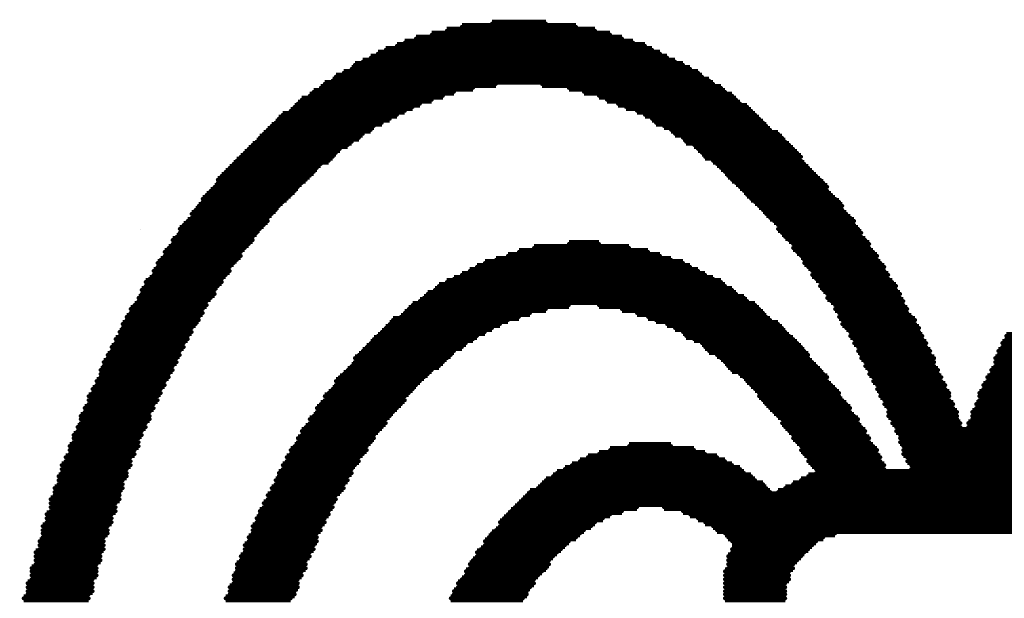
# Model space of a CAD drawing. Extents: x -0.07 to 0.95, y -0.15 to 1.54.
# Tile 11 of 21: x 0.3333 to 0.4576, y 0.7256 to 0.7986. Entities that reach past the tile are written whole.
import ezdxf

# ---------------------------------------------------------------- set-up
doc = ezdxf.new("R2010")
doc.units = 0
doc.layers.get('0').update_dxf_attribs({"linetype": 'CONTINUOUS'})
doc.layers.add('gto', color=2, linetype='CONTINUOUS')

# ---------------------------------------------------------------- blocks, each defined once
blk = doc.blocks.new('D64')
at = {"const_width": 0.00025}
blk.add_lwpolyline([(-0.000125, 0, 1), (0.000125, 0, 1)], format="xyb", close=True, dxfattribs=at)

msp = doc.modelspace()

# ---------------------------------------------------------------- linework, layer by layer
at = {"layer": 'gto', "color": 2, "const_width": 0.001}
for points in [[(0.3872, 0.7972), (0.4059, 0.7972)], [(0.3891, 0.7977), (0.4035, 0.7977)], [(0.3929, 0.7981), (0.3997, 0.7981)], [(0.3833, 0.7962), (0.4093, 0.7962)], [(0.3853, 0.7967), (0.4078, 0.7967)], [(0.3795, 0.7948), (0.4131, 0.7948)], [(0.3809, 0.7953), (0.4122, 0.7953)], [(0.3819, 0.7957), (0.4107, 0.7957)], [(0.3776, 0.7938), (0.415, 0.7938)], [(0.3785, 0.7943), (0.4141, 0.7943)], [(0.3752, 0.7924), (0.4179, 0.7924)], [(0.3756, 0.7929), (0.417, 0.7929)], [(0.3766, 0.7933), (0.416, 0.7933)], [(0.3732, 0.7914), (0.4194, 0.7914)], [(0.3742, 0.7919), (0.4189, 0.7919)], [(0.3713, 0.79), (0.3905, 0.79)], [(0.3718, 0.7905), (0.3934, 0.7905)], [(0.3728, 0.7909), (0.4203, 0.7909)], [(0.3992, 0.7905), (0.4208, 0.7905)], [(0.4026, 0.79), (0.4218, 0.79)], [(0.3689, 0.7885), (0.3853, 0.7885)], [(0.3699, 0.789), (0.3867, 0.789)], [(0.3704, 0.7895), (0.3881, 0.7895)], [(0.4045, 0.7895), (0.4223, 0.7895)], [(0.4064, 0.789), (0.4232, 0.789)], [(0.4074, 0.7885), (0.4237, 0.7885)], [(0.368, 0.7876), (0.3829, 0.7876)], [(0.3684, 0.788), (0.3838, 0.788)], [(0.4088, 0.788), (0.4242, 0.788)], [(0.4098, 0.7876), (0.4251, 0.7876)], [(0.366, 0.7861), (0.38, 0.7861)], [(0.3665, 0.7866), (0.3809, 0.7866)], [(0.3675, 0.7871), (0.3819, 0.7871)], [(0.4112, 0.7871), (0.4256, 0.7871)], [(0.4122, 0.7866), (0.4261, 0.7866)], [(0.4131, 0.7861), (0.4266, 0.7861)], [(0.3651, 0.7852), (0.378, 0.7852)], [(0.3656, 0.7856), (0.379, 0.7856)], [(0.4136, 0.7856), (0.4271, 0.7856)], [(0.4146, 0.7852), (0.4275, 0.7852)], [(0.3636, 0.7837), (0.3761, 0.7837)], [(0.3641, 0.7842), (0.3766, 0.7842)], [(0.3646, 0.7847), (0.3776, 0.7847)], [(0.4155, 0.7847), (0.428, 0.7847)], [(0.416, 0.7842), (0.429, 0.7842)], [(0.417, 0.7837), (0.4295, 0.7837)], [(0.3622, 0.7823), (0.3737, 0.7823)], [(0.3627, 0.7828), (0.3747, 0.7828)], [(0.3632, 0.7832), (0.3752, 0.7832)], [(0.4174, 0.7832), (0.4299, 0.7832)], [(0.4184, 0.7828), (0.4304, 0.7828)], [(0.4189, 0.7823), (0.4309, 0.7823)], [(0.3612, 0.7813), (0.3728, 0.7813)], [(0.3617, 0.7818), (0.3732, 0.7818)], [(0.4194, 0.7818), (0.4314, 0.7818)], [(0.4198, 0.7813), (0.4319, 0.7813)], [(0.3598, 0.7799), (0.3708, 0.7799)], [(0.3603, 0.7804), (0.3713, 0.7804)], [(0.3607, 0.7808), (0.3723, 0.7808)], [(0.4208, 0.7808), (0.4319, 0.7808)], [(0.4213, 0.7804), (0.4323, 0.7804)], [(0.4218, 0.7799), (0.4328, 0.7799)], [(0.3588, 0.7789), (0.3699, 0.7789)], [(0.3593, 0.7794), (0.3704, 0.7794)], [(0.4223, 0.7794), (0.4333, 0.7794)], [(0.4227, 0.7789), (0.4338, 0.7789)], [(0.3579, 0.7775), (0.3684, 0.7775)], [(0.3583, 0.7784), (0.3694, 0.7784)], [(0.3583, 0.778), (0.3689, 0.778)], [(0.4232, 0.7784), (0.4343, 0.7784)], [(0.4237, 0.778), (0.4347, 0.778)], [(0.4242, 0.7775), (0.4352, 0.7775)], [(0.3569, 0.7765), (0.3675, 0.7765)], [(0.3574, 0.777), (0.368, 0.777)], [(0.4247, 0.777), (0.4352, 0.777)], [(0.4251, 0.7765), (0.4357, 0.7765)], [(0.3559, 0.7751), (0.366, 0.7751)], [(0.3564, 0.776), (0.367, 0.776)], [(0.3564, 0.7756), (0.3665, 0.7756)], [(0.4256, 0.776), (0.4362, 0.776)], [(0.4261, 0.7756), (0.4367, 0.7756)], [(0.4266, 0.7751), (0.4371, 0.7751)], [(0.355, 0.7741), (0.3651, 0.7741)], [(0.355, 0.7736), (0.3646, 0.7736)], [(0.3555, 0.7746), (0.3656, 0.7746)], [(0.4271, 0.7746), (0.4371, 0.7746)], [(0.4275, 0.7741), (0.4376, 0.7741)], [(0.428, 0.7736), (0.4381, 0.7736)], [(0.354, 0.7727), (0.3641, 0.7727)], [(0.3545, 0.7732), (0.3646, 0.7732)], [(0.4285, 0.7732), (0.4386, 0.7732)], [(0.429, 0.7727), (0.4386, 0.7727)], [(0.3531, 0.7712), (0.3627, 0.7712)], [(0.3535, 0.7722), (0.3636, 0.7722)], [(0.3535, 0.7717), (0.3632, 0.7717)], [(0.429, 0.7722), (0.4391, 0.7722)], [(0.4295, 0.7717), (0.4395, 0.7717)], [(0.4299, 0.7712), (0.4395, 0.7712)], [(0.3526, 0.7708), (0.3627, 0.7708)], [(0.3526, 0.7703), (0.3622, 0.7703)], [(0.4026, 0.7703), (0.4064, 0.7703)], [(0.4304, 0.7708), (0.44, 0.7708)], [(0.4309, 0.7703), (0.4405, 0.7703)], [(0.3516, 0.7693), (0.3612, 0.7693)], [(0.3516, 0.7688), (0.3612, 0.7688)], [(0.3521, 0.7698), (0.3617, 0.7698)], [(0.3949, 0.7688), (0.4141, 0.7688)], [(0.3963, 0.7693), (0.4126, 0.7693)], [(0.3982, 0.7698), (0.4102, 0.7698)], [(0.4309, 0.7698), (0.4405, 0.7698)], [(0.4314, 0.7693), (0.441, 0.7693)], [(0.4319, 0.7688), (0.4415, 0.7688)], [(0.3507, 0.7679), (0.3603, 0.7679)], [(0.3507, 0.7674), (0.3598, 0.7674)], [(0.3511, 0.7683), (0.3607, 0.7683)], [(0.391, 0.7674), (0.4179, 0.7674)], [(0.392, 0.7679), (0.417, 0.7679)], [(0.3934, 0.7683), (0.4155, 0.7683)], [(0.4323, 0.7683), (0.4415, 0.7683)], [(0.4323, 0.7679), (0.4419, 0.7679)], [(0.4328, 0.7674), (0.4424, 0.7674)], [(0.3502, 0.7669), (0.3598, 0.7669)], [(0.3502, 0.7664), (0.3593, 0.7664)], [(0.3891, 0.7664), (0.4198, 0.7664)], [(0.3901, 0.7669), (0.4189, 0.7669)], [(0.4333, 0.7669), (0.4424, 0.7669)], [(0.4333, 0.7664), (0.4429, 0.7664)], [(0.3492, 0.7655), (0.3588, 0.7655)], [(0.3492, 0.765), (0.3583, 0.765)], [(0.3497, 0.7659), (0.3588, 0.7659)], [(0.3862, 0.765), (0.4223, 0.765)], [(0.3872, 0.7655), (0.4218, 0.7655)], [(0.3881, 0.7659), (0.4208, 0.7659)], [(0.4338, 0.7659), (0.4429, 0.7659)], [(0.4343, 0.7655), (0.4434, 0.7655)], [(0.4343, 0.765), (0.4439, 0.765)], [(0.3487, 0.7645), (0.3579, 0.7645)], [(0.3487, 0.764), (0.3579, 0.764)], [(0.3848, 0.764), (0.4237, 0.764)], [(0.3857, 0.7645), (0.4232, 0.7645)], [(0.4347, 0.7645), (0.4439, 0.7645)], [(0.4352, 0.764), (0.4444, 0.764)], [(0.3478, 0.7626), (0.3569, 0.7626)], [(0.3483, 0.7635), (0.3574, 0.7635)], [(0.3483, 0.7631), (0.3569, 0.7631)], [(0.3829, 0.7626), (0.4026, 0.7626)], [(0.3838, 0.7631), (0.4251, 0.7631)], [(0.3843, 0.7635), (0.4247, 0.7635)], [(0.4064, 0.7626), (0.4261, 0.7626)], [(0.4352, 0.7635), (0.4444, 0.7635)], [(0.4357, 0.7631), (0.4448, 0.7631)], [(0.4362, 0.7626), (0.4448, 0.7626)], [(0.3473, 0.7621), (0.3564, 0.7621)], [(0.3473, 0.7616), (0.3564, 0.7616)], [(0.3819, 0.7616), (0.3977, 0.7616)], [(0.3824, 0.7621), (0.3997, 0.7621)], [(0.4093, 0.7621), (0.4266, 0.7621)], [(0.4112, 0.7616), (0.4271, 0.7616)], [(0.4362, 0.7621), (0.4453, 0.7621)], [(0.4367, 0.7616), (0.4453, 0.7616)], [(0.3463, 0.7602), (0.3555, 0.7602)], [(0.3468, 0.7611), (0.3559, 0.7611)], [(0.3468, 0.7607), (0.3559, 0.7607)], [(0.38, 0.7602), (0.3939, 0.7602)], [(0.3804, 0.7607), (0.3949, 0.7607)], [(0.3814, 0.7611), (0.3963, 0.7611)], [(0.4126, 0.7611), (0.4275, 0.7611)], [(0.4136, 0.7607), (0.428, 0.7607)], [(0.415, 0.7602), (0.429, 0.7602)], [(0.4367, 0.7611), (0.4458, 0.7611)], [(0.4371, 0.7607), (0.4463, 0.7607)], [(0.4371, 0.7602), (0.4463, 0.7602)], [(0.3459, 0.7592), (0.355, 0.7592)], [(0.3459, 0.7587), (0.3545, 0.7587)], [(0.3463, 0.7597), (0.355, 0.7597)], [(0.3785, 0.7587), (0.391, 0.7587)], [(0.379, 0.7592), (0.392, 0.7592)], [(0.3795, 0.7597), (0.3929, 0.7597)], [(0.416, 0.7597), (0.4295, 0.7597)], [(0.417, 0.7592), (0.4299, 0.7592)], [(0.4174, 0.7587), (0.4304, 0.7587)], [(0.4376, 0.7597), (0.4468, 0.7597)], [(0.4381, 0.7592), (0.4468, 0.7592)], [(0.4381, 0.7587), (0.4472, 0.7587)], [(0.4578, 0.7587), (0.4669, 0.7587)], [(0.3454, 0.7583), (0.3545, 0.7583)], [(0.3454, 0.7578), (0.354, 0.7578)], [(0.3776, 0.7578), (0.3896, 0.7578)], [(0.378, 0.7583), (0.3905, 0.7583)], [(0.4184, 0.7583), (0.4309, 0.7583)], [(0.4194, 0.7578), (0.4314, 0.7578)], [(0.4386, 0.7583), (0.4472, 0.7583)], [(0.4386, 0.7578), (0.4477, 0.7578)], [(0.4573, 0.7578), (0.4665, 0.7578)], [(0.4578, 0.7583), (0.4665, 0.7583)], [(0.3444, 0.7563), (0.3535, 0.7563)], [(0.3449, 0.7573), (0.354, 0.7573)], [(0.3449, 0.7568), (0.3535, 0.7568)], [(0.3761, 0.7563), (0.3877, 0.7563)], [(0.3766, 0.7568), (0.3881, 0.7568)], [(0.3771, 0.7573), (0.3891, 0.7573)], [(0.4198, 0.7573), (0.4319, 0.7573)], [(0.4203, 0.7568), (0.4323, 0.7568)], [(0.4213, 0.7563), (0.4328, 0.7563)], [(0.4391, 0.7573), (0.4477, 0.7573)], [(0.4391, 0.7568), (0.4482, 0.7568)], [(0.4395, 0.7563), (0.4482, 0.7563)], [(0.4568, 0.7568), (0.466, 0.7568)], [(0.4568, 0.7563), (0.4655, 0.7563)], [(0.4573, 0.7573), (0.466, 0.7573)], [(0.3439, 0.7554), (0.3531, 0.7554)], [(0.3444, 0.7559), (0.3531, 0.7559)], [(0.3756, 0.7559), (0.3872, 0.7559)], [(0.3756, 0.7554), (0.3867, 0.7554)], [(0.4218, 0.7559), (0.4328, 0.7559)], [(0.4223, 0.7554), (0.4333, 0.7554)], [(0.4395, 0.7559), (0.4487, 0.7559)], [(0.44, 0.7554), (0.4487, 0.7554)], [(0.4564, 0.7559), (0.4655, 0.7559)], [(0.4564, 0.7554), (0.465, 0.7554)], [(0.3435, 0.7544), (0.3526, 0.7544)], [(0.3435, 0.7539), (0.3521, 0.7539)], [(0.3439, 0.7549), (0.3526, 0.7549)], [(0.3742, 0.7539), (0.3848, 0.7539)], [(0.3747, 0.7544), (0.3853, 0.7544)], [(0.3752, 0.7549), (0.3862, 0.7549)], [(0.4227, 0.7549), (0.4338, 0.7549)], [(0.4232, 0.7544), (0.4343, 0.7544)], [(0.4242, 0.7539), (0.4347, 0.7539)], [(0.44, 0.7549), (0.4487, 0.7549)], [(0.4405, 0.7544), (0.4492, 0.7544)], [(0.4405, 0.7539), (0.4492, 0.7539)], [(0.4559, 0.7544), (0.4645, 0.7544)], [(0.4559, 0.7539), (0.4645, 0.7539)], [(0.4564, 0.7549), (0.465, 0.7549)], [(0.343, 0.753), (0.3516, 0.753)], [(0.343, 0.7525), (0.3516, 0.7525)], [(0.3435, 0.7535), (0.3521, 0.7535)], [(0.3732, 0.753), (0.3838, 0.753)], [(0.3732, 0.7525), (0.3833, 0.7525)], [(0.3737, 0.7535), (0.3843, 0.7535)], [(0.4247, 0.7535), (0.4352, 0.7535)], [(0.4251, 0.753), (0.4352, 0.753)], [(0.4256, 0.7525), (0.4357, 0.7525)], [(0.441, 0.7535), (0.4496, 0.7535)], [(0.441, 0.753), (0.4496, 0.753)], [(0.4415, 0.7525), (0.4501, 0.7525)], [(0.4549, 0.7525), (0.4636, 0.7525)], [(0.4554, 0.7535), (0.4641, 0.7535)], [(0.4554, 0.753), (0.4641, 0.753)], [(0.3425, 0.752), (0.3511, 0.752)], [(0.3425, 0.7515), (0.3511, 0.7515)], [(0.3723, 0.7515), (0.3824, 0.7515)], [(0.3728, 0.752), (0.3829, 0.752)], [(0.4261, 0.752), (0.4362, 0.752)], [(0.4266, 0.7515), (0.4367, 0.7515)], [(0.4415, 0.752), (0.4501, 0.752)], [(0.4419, 0.7515), (0.4506, 0.7515)], [(0.4544, 0.7515), (0.4631, 0.7515)], [(0.4549, 0.752), (0.4636, 0.752)], [(0.342, 0.7511), (0.3507, 0.7511)], [(0.342, 0.7506), (0.3507, 0.7506)], [(0.342, 0.7501), (0.3502, 0.7501)], [(0.3713, 0.7501), (0.3814, 0.7501)], [(0.3718, 0.7511), (0.3819, 0.7511)], [(0.3718, 0.7506), (0.3819, 0.7506)], [(0.4266, 0.7511), (0.4367, 0.7511)], [(0.4271, 0.7506), (0.4371, 0.7506)], [(0.4275, 0.7501), (0.4376, 0.7501)], [(0.4419, 0.7511), (0.4506, 0.7511)], [(0.4424, 0.7506), (0.4506, 0.7506)], [(0.4424, 0.7501), (0.4511, 0.7501)], [(0.454, 0.7501), (0.4626, 0.7501)], [(0.4544, 0.7511), (0.4631, 0.7511)], [(0.4544, 0.7506), (0.4626, 0.7506)], [(0.3415, 0.7496), (0.3502, 0.7496)], [(0.3415, 0.7491), (0.3497, 0.7491)], [(0.3708, 0.7496), (0.3809, 0.7496)], [(0.3708, 0.7491), (0.3804, 0.7491)], [(0.428, 0.7496), (0.4381, 0.7496)], [(0.4285, 0.7491), (0.4381, 0.7491)], [(0.4429, 0.7496), (0.4511, 0.7496)], [(0.4429, 0.7491), (0.4516, 0.7491)], [(0.4535, 0.7491), (0.4621, 0.7491)], [(0.454, 0.7496), (0.4621, 0.7496)], [(0.341, 0.7486), (0.3497, 0.7486)], [(0.341, 0.7482), (0.3497, 0.7482)], [(0.341, 0.7477), (0.3492, 0.7477)], [(0.3699, 0.7482), (0.3795, 0.7482)], [(0.3699, 0.7477), (0.3795, 0.7477)], [(0.3704, 0.7486), (0.38, 0.7486)], [(0.429, 0.7486), (0.4386, 0.7486)], [(0.4295, 0.7482), (0.4391, 0.7482)], [(0.4295, 0.7477), (0.4391, 0.7477)], [(0.4429, 0.7486), (0.4516, 0.7486)], [(0.4434, 0.7482), (0.4516, 0.7482)], [(0.4434, 0.7477), (0.452, 0.7477)], [(0.453, 0.7477), (0.4616, 0.7477)], [(0.4535, 0.7486), (0.4621, 0.7486)], [(0.4535, 0.7482), (0.4616, 0.7482)], [(0.3406, 0.7472), (0.3492, 0.7472)], [(0.3406, 0.7467), (0.3487, 0.7467)], [(0.3689, 0.7467), (0.3785, 0.7467)], [(0.3694, 0.7472), (0.379, 0.7472)], [(0.4299, 0.7472), (0.4395, 0.7472)], [(0.4304, 0.7467), (0.44, 0.7467)], [(0.4439, 0.7472), (0.452, 0.7472)], [(0.4439, 0.7467), (0.4612, 0.7467)], [(0.453, 0.7472), (0.4612, 0.7472)], [(0.3401, 0.7462), (0.3487, 0.7462)], [(0.3401, 0.7458), (0.3483, 0.7458)], [(0.3401, 0.7453), (0.3483, 0.7453)], [(0.3684, 0.7458), (0.378, 0.7458)], [(0.3684, 0.7453), (0.3776, 0.7453)], [(0.3689, 0.7462), (0.378, 0.7462)], [(0.4309, 0.7462), (0.44, 0.7462)], [(0.4309, 0.7458), (0.4405, 0.7458)], [(0.4314, 0.7453), (0.4405, 0.7453)], [(0.4444, 0.7462), (0.4607, 0.7462)], [(0.4444, 0.7458), (0.4607, 0.7458)], [(0.4444, 0.7453), (0.4607, 0.7453)], [(0.3396, 0.7448), (0.3483, 0.7448)], [(0.3396, 0.7443), (0.3478, 0.7443)], [(0.3396, 0.7438), (0.3478, 0.7438)], [(0.3675, 0.7443), (0.3771, 0.7443)], [(0.3675, 0.7438), (0.3766, 0.7438)], [(0.368, 0.7448), (0.3771, 0.7448)], [(0.4064, 0.7438), (0.4198, 0.7438)], [(0.4078, 0.7443), (0.4184, 0.7443)], [(0.4102, 0.7448), (0.4155, 0.7448)], [(0.4319, 0.7448), (0.441, 0.7448)], [(0.4319, 0.7443), (0.4415, 0.7443)], [(0.4323, 0.7438), (0.4415, 0.7438)], [(0.4448, 0.7448), (0.4602, 0.7448)], [(0.4448, 0.7443), (0.4602, 0.7443)], [(0.4448, 0.7438), (0.4602, 0.7438)], [(0.3391, 0.7434), (0.3473, 0.7434)], [(0.3391, 0.7429), (0.3473, 0.7429)], [(0.367, 0.7434), (0.3761, 0.7434)], [(0.367, 0.7429), (0.3761, 0.7429)], [(0.404, 0.7429), (0.4223, 0.7429)], [(0.405, 0.7434), (0.4213, 0.7434)], [(0.4328, 0.7434), (0.4419, 0.7434)], [(0.4328, 0.7429), (0.4419, 0.7429)], [(0.4453, 0.7434), (0.4597, 0.7434)], [(0.4453, 0.7429), (0.4597, 0.7429)], [(0.3386, 0.7424), (0.3473, 0.7424)], [(0.3386, 0.7419), (0.3468, 0.7419)], [(0.3386, 0.7414), (0.3468, 0.7414)], [(0.366, 0.7414), (0.3752, 0.7414)], [(0.3665, 0.7424), (0.3756, 0.7424)], [(0.3665, 0.7419), (0.3752, 0.7419)], [(0.4011, 0.7414), (0.4247, 0.7414)], [(0.4021, 0.7419), (0.4242, 0.7419)], [(0.403, 0.7424), (0.4232, 0.7424)], [(0.4333, 0.7424), (0.4424, 0.7424)], [(0.4338, 0.7419), (0.4424, 0.7419)], [(0.4338, 0.7414), (0.4713, 0.7414)], [(0.4458, 0.7424), (0.4592, 0.7424)], [(0.4458, 0.7419), (0.4592, 0.7419)], [(0.3382, 0.741), (0.3468, 0.741)], [(0.3382, 0.7405), (0.3463, 0.7405)], [(0.3656, 0.7405), (0.3747, 0.7405)], [(0.366, 0.741), (0.3747, 0.741)], [(0.3997, 0.7405), (0.4261, 0.7405)], [(0.4006, 0.741), (0.4256, 0.741)], [(0.4319, 0.7405), (0.4746, 0.7405)], [(0.4328, 0.741), (0.4732, 0.741)], [(0.3377, 0.7395), (0.3463, 0.7395)], [(0.3377, 0.739), (0.3459, 0.739)], [(0.3382, 0.74), (0.3463, 0.74)], [(0.3651, 0.7395), (0.3742, 0.7395)], [(0.3651, 0.739), (0.3737, 0.739)], [(0.3656, 0.74), (0.3742, 0.74)], [(0.3977, 0.739), (0.428, 0.739)], [(0.3987, 0.7395), (0.4275, 0.7395)], [(0.3992, 0.74), (0.4271, 0.74)], [(0.429, 0.739), (0.5073, 0.739)], [(0.4299, 0.7395), (0.4761, 0.7395)], [(0.4309, 0.74), (0.4756, 0.74)], [(0.3372, 0.7381), (0.3459, 0.7381)], [(0.3372, 0.7376), (0.3454, 0.7376)], [(0.3377, 0.7386), (0.3459, 0.7386)], [(0.3641, 0.7376), (0.3728, 0.7376)], [(0.3646, 0.7386), (0.3732, 0.7386)], [(0.3646, 0.7381), (0.3732, 0.7381)], [(0.3963, 0.7376), (0.5087, 0.7376)], [(0.3968, 0.7381), (0.5083, 0.7381)], [(0.3973, 0.7386), (0.5078, 0.7386)], [(0.3372, 0.7371), (0.3454, 0.7371)], [(0.3372, 0.7366), (0.3454, 0.7366)], [(0.3636, 0.7366), (0.3723, 0.7366)], [(0.3641, 0.7371), (0.3728, 0.7371)], [(0.3953, 0.7366), (0.4093, 0.7366)], [(0.3958, 0.7371), (0.4112, 0.7371)], [(0.4146, 0.7371), (0.49, 0.7371)], [(0.417, 0.7366), (0.4881, 0.7366)], [(0.3367, 0.7362), (0.3449, 0.7362)], [(0.3367, 0.7357), (0.3449, 0.7357)], [(0.3367, 0.7352), (0.3449, 0.7352)], [(0.3632, 0.7357), (0.3718, 0.7357)], [(0.3632, 0.7352), (0.3718, 0.7352)], [(0.3636, 0.7362), (0.3723, 0.7362)], [(0.3939, 0.7352), (0.4059, 0.7352)], [(0.3944, 0.7357), (0.4069, 0.7357)], [(0.3949, 0.7362), (0.4078, 0.7362)], [(0.4179, 0.7362), (0.4871, 0.7362)], [(0.4189, 0.7357), (0.4857, 0.7357)], [(0.4198, 0.7352), (0.4852, 0.7352)], [(0.3362, 0.7347), (0.3444, 0.7347)], [(0.3362, 0.7342), (0.3444, 0.7342)], [(0.3627, 0.7347), (0.3713, 0.7347)], [(0.3627, 0.7342), (0.3713, 0.7342)], [(0.3934, 0.7342), (0.4045, 0.7342)], [(0.3939, 0.7347), (0.4054, 0.7347)], [(0.4208, 0.7347), (0.4842, 0.7347)], [(0.4213, 0.7342), (0.4837, 0.7342)], [(0.3358, 0.7328), (0.3439, 0.7328)], [(0.3362, 0.7338), (0.3444, 0.7338)], [(0.3362, 0.7333), (0.3439, 0.7333)], [(0.3622, 0.7333), (0.3708, 0.7333)], [(0.3622, 0.7328), (0.3708, 0.7328)], [(0.3627, 0.7338), (0.3708, 0.7338)], [(0.392, 0.7328), (0.4026, 0.7328)], [(0.3925, 0.7333), (0.4035, 0.7333)], [(0.3929, 0.7338), (0.404, 0.7338)], [(0.4223, 0.7338), (0.4362, 0.7338)], [(0.4227, 0.7333), (0.4347, 0.7333)], [(0.4232, 0.7328), (0.4338, 0.7328)], [(0.3353, 0.7314), (0.3435, 0.7314)], [(0.3358, 0.7323), (0.3439, 0.7323)], [(0.3358, 0.7318), (0.3439, 0.7318)], [(0.3617, 0.7323), (0.3704, 0.7323)], [(0.3617, 0.7318), (0.3704, 0.7318)], [(0.3617, 0.7314), (0.3699, 0.7314)], [(0.391, 0.7314), (0.4011, 0.7314)], [(0.3915, 0.7318), (0.4016, 0.7318)], [(0.392, 0.7323), (0.4021, 0.7323)], [(0.4232, 0.7318), (0.4328, 0.7318)], [(0.4232, 0.7314), (0.4323, 0.7314)], [(0.4237, 0.7323), (0.4333, 0.7323)], [(0.3353, 0.7309), (0.3435, 0.7309)], [(0.3353, 0.7304), (0.3435, 0.7304)], [(0.3612, 0.7309), (0.3699, 0.7309)], [(0.3612, 0.7304), (0.3694, 0.7304)], [(0.3905, 0.7304), (0.4001, 0.7304)], [(0.391, 0.7309), (0.4006, 0.7309)], [(0.4227, 0.7309), (0.4319, 0.7309)], [(0.4227, 0.7304), (0.4314, 0.7304)], [(0.3348, 0.7294), (0.343, 0.7294)], [(0.3348, 0.729), (0.343, 0.729)], [(0.3353, 0.7299), (0.343, 0.7299)], [(0.3607, 0.7299), (0.3694, 0.7299)], [(0.3607, 0.7294), (0.3694, 0.7294)], [(0.3607, 0.729), (0.3689, 0.729)], [(0.3896, 0.729), (0.3992, 0.729)], [(0.3901, 0.7299), (0.4001, 0.7299)], [(0.3901, 0.7294), (0.3997, 0.7294)], [(0.4223, 0.729), (0.4304, 0.729)], [(0.4227, 0.7299), (0.4309, 0.7299)], [(0.4227, 0.7294), (0.4309, 0.7294)], [(0.3348, 0.7285), (0.343, 0.7285)], [(0.3348, 0.728), (0.3425, 0.728)], [(0.3603, 0.7285), (0.3689, 0.7285)], [(0.3603, 0.728), (0.3684, 0.728)], [(0.3891, 0.728), (0.3982, 0.728)], [(0.3896, 0.7285), (0.3987, 0.7285)], [(0.4223, 0.7285), (0.4304, 0.7285)], [(0.4223, 0.728), (0.4304, 0.728)], [(0.3343, 0.7275), (0.3425, 0.7275)], [(0.3343, 0.727), (0.3425, 0.727)], [(0.3343, 0.7265), (0.3425, 0.7265)], [(0.3598, 0.727), (0.3684, 0.727)], [(0.3598, 0.7265), (0.368, 0.7265)], [(0.3603, 0.7275), (0.3684, 0.7275)], [(0.3881, 0.7265), (0.3973, 0.7265)], [(0.3886, 0.7275), (0.3982, 0.7275)], [(0.3886, 0.727), (0.3977, 0.727)], [(0.4223, 0.7275), (0.4299, 0.7275)], [(0.4223, 0.727), (0.4299, 0.727)], [(0.4223, 0.7265), (0.4299, 0.7265)], [(0.3338, 0.7256), (0.342, 0.7256)], [(0.3343, 0.7261), (0.342, 0.7261)], [(0.3593, 0.7256), (0.3675, 0.7256)], [(0.3598, 0.7261), (0.368, 0.7261)], [(0.3877, 0.7256), (0.3968, 0.7256)], [(0.3881, 0.7261), (0.3973, 0.7261)], [(0.4223, 0.7261), (0.4299, 0.7261)], [(0.4223, 0.7256), (0.4299, 0.7256)]]:
    msp.add_lwpolyline(points, dxfattribs=at)
at = {"layer": 'gto', "color": 2}
msp.add_lwpolyline([(0.3486, 0.7721), (0.3486, 0.7721), (0.3486, 0.7721), (0.3486, 0.7721)], dxfattribs=at)

# ---------------------------------------------------------------- block references
at = {"layer": 'gto'}
for p in [(0.3891, 0.7977), (0.3929, 0.7981), (0.3997, 0.7981), (0.4035, 0.7977), (0.3833, 0.7962), (0.3853, 0.7967), (0.3872, 0.7972), (0.4059, 0.7972), (0.4078, 0.7967), (0.4093, 0.7962), (0.3809, 0.7953), (0.3819, 0.7957), (0.4107, 0.7957), (0.4122, 0.7953), (0.3776, 0.7938), (0.3785, 0.7943), (0.3795, 0.7948), (0.4131, 0.7948), (0.4141, 0.7943), (0.415, 0.7938), (0.3756, 0.7929), (0.3766, 0.7933), (0.416, 0.7933), (0.417, 0.7929), (0.3732, 0.7914), (0.3742, 0.7919), (0.3752, 0.7924), (0.4179, 0.7924), (0.4189, 0.7919), (0.4194, 0.7914), (0.3713, 0.79), (0.3718, 0.7905), (0.3728, 0.7909), (0.3905, 0.79), (0.3934, 0.7905), (0.3992, 0.7905), (0.4026, 0.79), (0.4203, 0.7909), (0.4208, 0.7905), (0.4218, 0.79), (0.3699, 0.789), (0.3704, 0.7895), (0.3867, 0.789), (0.3881, 0.7895), (0.4045, 0.7895), (0.4064, 0.789), (0.4223, 0.7895), (0.4232, 0.789), (0.368, 0.7876), (0.3684, 0.788), (0.3689, 0.7885), (0.3829, 0.7876), (0.3838, 0.788), (0.3853, 0.7885), (0.4074, 0.7885), (0.4088, 0.788), (0.4098, 0.7876), (0.4237, 0.7885), (0.4242, 0.788), (0.4251, 0.7876), (0.3665, 0.7866), (0.3675, 0.7871), (0.3809, 0.7866), (0.3819, 0.7871), (0.4112, 0.7871), (0.4122, 0.7866), (0.4256, 0.7871), (0.4261, 0.7866), (0.3651, 0.7852), (0.3656, 0.7856), (0.366, 0.7861), (0.378, 0.7852), (0.379, 0.7856), (0.38, 0.7861), (0.4131, 0.7861), (0.4136, 0.7856), (0.4146, 0.7852), (0.4266, 0.7861), (0.4271, 0.7856), (0.4275, 0.7852), (0.3641, 0.7842), (0.3646, 0.7847), (0.3766, 0.7842), (0.3776, 0.7847), (0.4155, 0.7847), (0.416, 0.7842), (0.428, 0.7847), (0.429, 0.7842), (0.3627, 0.7828), (0.3632, 0.7832), (0.3636, 0.7837), (0.3747, 0.7828), (0.3752, 0.7832), (0.3761, 0.7837), (0.417, 0.7837), (0.4174, 0.7832), (0.4184, 0.7828), (0.4295, 0.7837), (0.4299, 0.7832), (0.4304, 0.7828), (0.3612, 0.7813), (0.3617, 0.7818), (0.3622, 0.7823), (0.3728, 0.7813), (0.3732, 0.7818), (0.3737, 0.7823), (0.4189, 0.7823), (0.4194, 0.7818), (0.4198, 0.7813), (0.4309, 0.7823), (0.4314, 0.7818), (0.4319, 0.7813), (0.3603, 0.7804), (0.3607, 0.7808), (0.3713, 0.7804), (0.3723, 0.7808), (0.4208, 0.7808), (0.4213, 0.7804), (0.4319, 0.7808), (0.4323, 0.7804), (0.3588, 0.7789), (0.3593, 0.7794), (0.3598, 0.7799), (0.3699, 0.7789), (0.3704, 0.7794), (0.3708, 0.7799), (0.4218, 0.7799), (0.4223, 0.7794), (0.4227, 0.7789), (0.4328, 0.7799), (0.4333, 0.7794), (0.4338, 0.7789), (0.3583, 0.7784), (0.3583, 0.778), (0.3689, 0.778), (0.3694, 0.7784), (0.4232, 0.7784), (0.4237, 0.778), (0.4343, 0.7784), (0.4347, 0.778), (0.3569, 0.7765), (0.3574, 0.777), (0.3579, 0.7775), (0.3675, 0.7765), (0.368, 0.777), (0.3684, 0.7775), (0.4242, 0.7775), (0.4247, 0.777), (0.4251, 0.7765), (0.4352, 0.7775), (0.4352, 0.777), (0.4357, 0.7765), (0.3559, 0.7751), (0.3564, 0.776), (0.3564, 0.7756), (0.366, 0.7751), (0.3665, 0.7756), (0.367, 0.776), (0.4256, 0.776), (0.4261, 0.7756), (0.4266, 0.7751), (0.4362, 0.776), (0.4367, 0.7756), (0.4371, 0.7751), (0.355, 0.7741), (0.3555, 0.7746), (0.3651, 0.7741), (0.3656, 0.7746), (0.4271, 0.7746), (0.4275, 0.7741), (0.4371, 0.7746), (0.4376, 0.7741), (0.354, 0.7727), (0.3545, 0.7732), (0.355, 0.7736), (0.3641, 0.7727), (0.3646, 0.7736), (0.3646, 0.7732), (0.428, 0.7736), (0.4285, 0.7732), (0.429, 0.7727), (0.4381, 0.7736), (0.4386, 0.7732), (0.4386, 0.7727), (0.3535, 0.7722), (0.3535, 0.7717), (0.3632, 0.7717), (0.3636, 0.7722), (0.429, 0.7722), (0.4295, 0.7717), (0.4391, 0.7722), (0.4395, 0.7717), (0.3526, 0.7708), (0.3526, 0.7703), (0.3531, 0.7712), (0.3622, 0.7703), (0.3627, 0.7712), (0.3627, 0.7708), (0.4026, 0.7703), (0.4064, 0.7703), (0.4299, 0.7712), (0.4304, 0.7708), (0.4309, 0.7703), (0.4395, 0.7712), (0.44, 0.7708), (0.4405, 0.7703), (0.3516, 0.7693), (0.3521, 0.7698), (0.3612, 0.7693), (0.3617, 0.7698), (0.3963, 0.7693), (0.3982, 0.7698), (0.4102, 0.7698), (0.4126, 0.7693), (0.4309, 0.7698), (0.4314, 0.7693), (0.4405, 0.7698), (0.441, 0.7693), (0.3507, 0.7679), (0.3511, 0.7683), (0.3516, 0.7688), (0.3603, 0.7679), (0.3607, 0.7683), (0.3612, 0.7688), (0.392, 0.7679), (0.3934, 0.7683), (0.3949, 0.7688), (0.4141, 0.7688), (0.4155, 0.7683), (0.417, 0.7679), (0.4319, 0.7688), (0.4323, 0.7683), (0.4323, 0.7679), (0.4415, 0.7688), (0.4415, 0.7683), (0.4419, 0.7679), (0.3502, 0.7669), (0.3502, 0.7664), (0.3507, 0.7674), (0.3593, 0.7664), (0.3598, 0.7674), (0.3598, 0.7669), (0.3891, 0.7664), (0.3901, 0.7669), (0.391, 0.7674), (0.4179, 0.7674), (0.4189, 0.7669), (0.4198, 0.7664), (0.4328, 0.7674), (0.4333, 0.7669), (0.4333, 0.7664), (0.4424, 0.7674), (0.4424, 0.7669), (0.4429, 0.7664), (0.3492, 0.7655), (0.3497, 0.7659), (0.3588, 0.7659), (0.3588, 0.7655), (0.3872, 0.7655), (0.3881, 0.7659), (0.4208, 0.7659), (0.4218, 0.7655), (0.4338, 0.7659), (0.4343, 0.7655), (0.4429, 0.7659), (0.4434, 0.7655), (0.3487, 0.7645), (0.3487, 0.764), (0.3492, 0.765), (0.3579, 0.7645), (0.3579, 0.764), (0.3583, 0.765), (0.3848, 0.764), (0.3857, 0.7645), (0.3862, 0.765), (0.4223, 0.765), (0.4232, 0.7645), (0.4237, 0.764), (0.4343, 0.765), (0.4347, 0.7645), (0.4352, 0.764), (0.4439, 0.765), (0.4439, 0.7645), (0.4444, 0.764), (0.3483, 0.7635), (0.3483, 0.7631), (0.3569, 0.7631), (0.3574, 0.7635), (0.3838, 0.7631), (0.3843, 0.7635), (0.4247, 0.7635), (0.4251, 0.7631), (0.4352, 0.7635), (0.4357, 0.7631), (0.4444, 0.7635), (0.4448, 0.7631), (0.3473, 0.7621), (0.3473, 0.7616), (0.3478, 0.7626), (0.3564, 0.7621), (0.3564, 0.7616), (0.3569, 0.7626), (0.3819, 0.7616), (0.3824, 0.7621), (0.3829, 0.7626), (0.3977, 0.7616), (0.3997, 0.7621), (0.4026, 0.7626), (0.4064, 0.7626), (0.4093, 0.7621), (0.4112, 0.7616), (0.4261, 0.7626), (0.4266, 0.7621), (0.4271, 0.7616), (0.4362, 0.7626), (0.4362, 0.7621), (0.4367, 0.7616), (0.4448, 0.7626), (0.4453, 0.7621), (0.4453, 0.7616), (0.3463, 0.7602), (0.3468, 0.7611), (0.3468, 0.7607), (0.3555, 0.7602), (0.3559, 0.7611), (0.3559, 0.7607), (0.38, 0.7602), (0.3804, 0.7607), (0.3814, 0.7611), (0.3939, 0.7602), (0.3949, 0.7607), (0.3963, 0.7611), (0.4126, 0.7611), (0.4136, 0.7607), (0.415, 0.7602), (0.4275, 0.7611), (0.428, 0.7607), (0.429, 0.7602), (0.4367, 0.7611), (0.4371, 0.7607), (0.4371, 0.7602), (0.4458, 0.7611), (0.4463, 0.7607), (0.4463, 0.7602), (0.3459, 0.7592), (0.3463, 0.7597), (0.355, 0.7597), (0.355, 0.7592), (0.379, 0.7592), (0.3795, 0.7597), (0.392, 0.7592), (0.3929, 0.7597), (0.416, 0.7597), (0.417, 0.7592), (0.4295, 0.7597), (0.4299, 0.7592), (0.4376, 0.7597), (0.4381, 0.7592), (0.4468, 0.7597), (0.4468, 0.7592), (0.3454, 0.7583), (0.3454, 0.7578), (0.3459, 0.7587), (0.354, 0.7578), (0.3545, 0.7587), (0.3545, 0.7583), (0.3776, 0.7578), (0.378, 0.7583), (0.3785, 0.7587), (0.3896, 0.7578), (0.3905, 0.7583), (0.391, 0.7587), (0.4174, 0.7587), (0.4184, 0.7583), (0.4194, 0.7578), (0.4304, 0.7587), (0.4309, 0.7583), (0.4314, 0.7578), (0.4381, 0.7587), (0.4386, 0.7583), (0.4386, 0.7578), (0.4472, 0.7587), (0.4472, 0.7583), (0.4477, 0.7578), (0.4573, 0.7578), (0.4578, 0.7587), (0.4578, 0.7583), (0.3449, 0.7573), (0.3449, 0.7568), (0.3535, 0.7568), (0.354, 0.7573), (0.3766, 0.7568), (0.3771, 0.7573), (0.3881, 0.7568), (0.3891, 0.7573), (0.4198, 0.7573), (0.4203, 0.7568), (0.4319, 0.7573), (0.4323, 0.7568), (0.4391, 0.7573), (0.4391, 0.7568), (0.4477, 0.7573), (0.4482, 0.7568), (0.4568, 0.7568), (0.4573, 0.7573), (0.3439, 0.7554), (0.3444, 0.7563), (0.3444, 0.7559), (0.3531, 0.7559), (0.3531, 0.7554), (0.3535, 0.7563), (0.3756, 0.7559), (0.3756, 0.7554), (0.3761, 0.7563), (0.3867, 0.7554), (0.3872, 0.7559), (0.3877, 0.7563), (0.4213, 0.7563), (0.4218, 0.7559), (0.4223, 0.7554), (0.4328, 0.7563), (0.4328, 0.7559), (0.4333, 0.7554), (0.4395, 0.7563), (0.4395, 0.7559), (0.44, 0.7554), (0.4482, 0.7563), (0.4487, 0.7559), (0.4487, 0.7554), (0.4564, 0.7559), (0.4564, 0.7554), (0.4568, 0.7563), (0.3435, 0.7544), (0.3439, 0.7549), (0.3526, 0.7549), (0.3526, 0.7544), (0.3747, 0.7544), (0.3752, 0.7549), (0.3853, 0.7544), (0.3862, 0.7549), (0.4227, 0.7549), (0.4232, 0.7544), (0.4338, 0.7549), (0.4343, 0.7544), (0.44, 0.7549), (0.4405, 0.7544), (0.4487, 0.7549), (0.4492, 0.7544), (0.4559, 0.7544), (0.4564, 0.7549), (0.343, 0.753), (0.3435, 0.7539), (0.3435, 0.7535), (0.3516, 0.753), (0.3521, 0.7539), (0.3521, 0.7535), (0.3732, 0.753), (0.3737, 0.7535), (0.3742, 0.7539), (0.3838, 0.753), (0.3843, 0.7535), (0.3848, 0.7539), (0.4242, 0.7539), (0.4247, 0.7535), (0.4251, 0.753), (0.4347, 0.7539), (0.4352, 0.7535), (0.4352, 0.753), (0.4405, 0.7539), (0.441, 0.7535), (0.441, 0.753), (0.4492, 0.7539), (0.4496, 0.7535), (0.4496, 0.753), (0.4554, 0.7535), (0.4554, 0.753), (0.4559, 0.7539), (0.3425, 0.752), (0.3425, 0.7515), (0.343, 0.7525), (0.3511, 0.752), (0.3511, 0.7515), (0.3516, 0.7525), (0.3723, 0.7515), (0.3728, 0.752), (0.3732, 0.7525), (0.3824, 0.7515), (0.3829, 0.752), (0.3833, 0.7525), (0.4256, 0.7525), (0.4261, 0.752), (0.4266, 0.7515), (0.4357, 0.7525), (0.4362, 0.752), (0.4367, 0.7515), (0.4415, 0.7525), (0.4415, 0.752), (0.4419, 0.7515), (0.4501, 0.7525), (0.4501, 0.752), (0.4506, 0.7515), (0.4544, 0.7515), (0.4549, 0.7525), (0.4549, 0.752), (0.342, 0.7511), (0.342, 0.7506), (0.3507, 0.7511), (0.3507, 0.7506), (0.3718, 0.7511), (0.3718, 0.7506), (0.3819, 0.7511), (0.3819, 0.7506), (0.4266, 0.7511), (0.4271, 0.7506), (0.4367, 0.7511), (0.4371, 0.7506), (0.4419, 0.7511), (0.4424, 0.7506), (0.4506, 0.7511), (0.4506, 0.7506), (0.4544, 0.7511), (0.4544, 0.7506), (0.3415, 0.7496), (0.3415, 0.7491), (0.342, 0.7501), (0.3497, 0.7491), (0.3502, 0.7501), (0.3502, 0.7496), (0.3708, 0.7496), (0.3708, 0.7491), (0.3713, 0.7501), (0.3804, 0.7491), (0.3809, 0.7496), (0.3814, 0.7501), (0.4275, 0.7501), (0.428, 0.7496), (0.4285, 0.7491), (0.4376, 0.7501), (0.4381, 0.7496), (0.4381, 0.7491), (0.4424, 0.7501), (0.4429, 0.7496), (0.4429, 0.7491), (0.4511, 0.7501), (0.4511, 0.7496), (0.4516, 0.7491), (0.4535, 0.7491), (0.454, 0.7501), (0.454, 0.7496), (0.341, 0.7486), (0.341, 0.7482), (0.3497, 0.7486), (0.3497, 0.7482), (0.3699, 0.7482), (0.3704, 0.7486), (0.3795, 0.7482), (0.38, 0.7486), (0.429, 0.7486), (0.4295, 0.7482), (0.4386, 0.7486), (0.4391, 0.7482), (0.4429, 0.7486), (0.4434, 0.7482), (0.4516, 0.7486), (0.4516, 0.7482), (0.4535, 0.7486), (0.4535, 0.7482), (0.3406, 0.7472), (0.3406, 0.7467), (0.341, 0.7477), (0.3487, 0.7467), (0.3492, 0.7477), (0.3492, 0.7472), (0.3689, 0.7467), (0.3694, 0.7472), (0.3699, 0.7477), (0.3785, 0.7467), (0.379, 0.7472), (0.3795, 0.7477), (0.4295, 0.7477), (0.4299, 0.7472), (0.4304, 0.7467), (0.4391, 0.7477), (0.4395, 0.7472), (0.44, 0.7467), (0.4434, 0.7477), (0.4439, 0.7472), (0.4439, 0.7467), (0.452, 0.7477), (0.452, 0.7472), (0.453, 0.7477), (0.453, 0.7472), (0.3401, 0.7462), (0.3401, 0.7458), (0.3401, 0.7453), (0.3483, 0.7458), (0.3483, 0.7453), (0.3487, 0.7462), (0.3684, 0.7458), (0.3684, 0.7453), (0.3689, 0.7462), (0.3776, 0.7453), (0.378, 0.7462), (0.378, 0.7458), (0.4309, 0.7462), (0.4309, 0.7458), (0.4314, 0.7453), (0.44, 0.7462), (0.4405, 0.7458), (0.4405, 0.7453), (0.4444, 0.7462), (0.4444, 0.7458), (0.4444, 0.7453), (0.3396, 0.7448), (0.3396, 0.7443), (0.3478, 0.7443), (0.3483, 0.7448), (0.3675, 0.7443), (0.368, 0.7448), (0.3771, 0.7448), (0.3771, 0.7443), (0.4078, 0.7443), (0.4102, 0.7448), (0.4155, 0.7448), (0.4184, 0.7443), (0.4319, 0.7448), (0.4319, 0.7443), (0.441, 0.7448), (0.4415, 0.7443), (0.4448, 0.7448), (0.4448, 0.7443), (0.3391, 0.7434), (0.3391, 0.7429), (0.3396, 0.7438), (0.3473, 0.7434), (0.3473, 0.7429), (0.3478, 0.7438), (0.367, 0.7434), (0.367, 0.7429), (0.3675, 0.7438), (0.3761, 0.7434), (0.3761, 0.7429), (0.3766, 0.7438), (0.404, 0.7429), (0.405, 0.7434), (0.4064, 0.7438), (0.4198, 0.7438), (0.4213, 0.7434), (0.4223, 0.7429), (0.4323, 0.7438), (0.4328, 0.7434), (0.4328, 0.7429), (0.4415, 0.7438), (0.4419, 0.7434), (0.4419, 0.7429), (0.4448, 0.7438), (0.4453, 0.7434), (0.4453, 0.7429), (0.3386, 0.7424), (0.3386, 0.7419), (0.3468, 0.7419), (0.3473, 0.7424), (0.3665, 0.7424), (0.3665, 0.7419), (0.3752, 0.7419), (0.3756, 0.7424), (0.4021, 0.7419), (0.403, 0.7424), (0.4232, 0.7424), (0.4242, 0.7419), (0.4333, 0.7424), (0.4338, 0.7419), (0.4424, 0.7424), (0.4424, 0.7419), (0.4458, 0.7424), (0.4458, 0.7419), (0.3382, 0.741), (0.3382, 0.7405), (0.3386, 0.7414), (0.3463, 0.7405), (0.3468, 0.7414), (0.3468, 0.741), (0.3656, 0.7405), (0.366, 0.7414), (0.366, 0.741), (0.3747, 0.741), (0.3747, 0.7405), (0.3752, 0.7414), (0.3997, 0.7405), (0.4006, 0.741), (0.4011, 0.7414), (0.4247, 0.7414), (0.4256, 0.741), (0.4261, 0.7405), (0.4319, 0.7405), (0.4328, 0.741), (0.4338, 0.7414), (0.3377, 0.7395), (0.3382, 0.74), (0.3463, 0.74), (0.3463, 0.7395), (0.3651, 0.7395), (0.3656, 0.74), (0.3742, 0.74), (0.3742, 0.7395), (0.3987, 0.7395), (0.3992, 0.74), (0.4271, 0.74), (0.4275, 0.7395), (0.4299, 0.7395), (0.4309, 0.74), (0.3372, 0.7381), (0.3377, 0.739), (0.3377, 0.7386), (0.3459, 0.739), (0.3459, 0.7386), (0.3459, 0.7381), (0.3646, 0.7386), (0.3646, 0.7381), (0.3651, 0.739), (0.3732, 0.7386), (0.3732, 0.7381), (0.3737, 0.739), (0.3968, 0.7381), (0.3973, 0.7386), (0.3977, 0.739), (0.428, 0.739), (0.429, 0.739), (0.3372, 0.7376), (0.3372, 0.7371), (0.3372, 0.7366), (0.3454, 0.7376), (0.3454, 0.7371), (0.3454, 0.7366), (0.3636, 0.7366), (0.3641, 0.7376), (0.3641, 0.7371), (0.3723, 0.7366), (0.3728, 0.7376), (0.3728, 0.7371), (0.3953, 0.7366), (0.3958, 0.7371), (0.3963, 0.7376), (0.4093, 0.7366), (0.4112, 0.7371), (0.4146, 0.7371), (0.417, 0.7366), (0.3367, 0.7362), (0.3367, 0.7357), (0.3449, 0.7362), (0.3449, 0.7357), (0.3632, 0.7357), (0.3636, 0.7362), (0.3718, 0.7357), (0.3723, 0.7362), (0.3944, 0.7357), (0.3949, 0.7362), (0.4069, 0.7357), (0.4078, 0.7362), (0.4179, 0.7362), (0.4189, 0.7357), (0.3362, 0.7347), (0.3362, 0.7342), (0.3367, 0.7352), (0.3444, 0.7347), (0.3444, 0.7342), (0.3449, 0.7352), (0.3627, 0.7347), (0.3627, 0.7342), (0.3632, 0.7352), (0.3713, 0.7347), (0.3713, 0.7342), (0.3718, 0.7352), (0.3934, 0.7342), (0.3939, 0.7352), (0.3939, 0.7347), (0.4045, 0.7342), (0.4054, 0.7347), (0.4059, 0.7352), (0.4198, 0.7352), (0.4208, 0.7347), (0.4213, 0.7342), (0.3362, 0.7338), (0.3362, 0.7333), (0.3439, 0.7333), (0.3444, 0.7338), (0.3622, 0.7333), (0.3627, 0.7338), (0.3708, 0.7338), (0.3708, 0.7333), (0.3925, 0.7333), (0.3929, 0.7338), (0.4035, 0.7333), (0.404, 0.7338), (0.4223, 0.7338), (0.4227, 0.7333), (0.4347, 0.7333), (0.4362, 0.7338), (0.3358, 0.7328), (0.3358, 0.7323), (0.3358, 0.7318), (0.3439, 0.7328), (0.3439, 0.7323), (0.3439, 0.7318), (0.3617, 0.7323), (0.3617, 0.7318), (0.3622, 0.7328), (0.3704, 0.7323), (0.3704, 0.7318), (0.3708, 0.7328), (0.3915, 0.7318), (0.392, 0.7328), (0.392, 0.7323), (0.4016, 0.7318), (0.4021, 0.7323), (0.4026, 0.7328), (0.4232, 0.7328), (0.4232, 0.7318), (0.4237, 0.7323), (0.4328, 0.7318), (0.4333, 0.7323), (0.4338, 0.7328), (0.3353, 0.7314), (0.3353, 0.7309), (0.3353, 0.7304), (0.3435, 0.7314), (0.3435, 0.7309), (0.3435, 0.7304), (0.3612, 0.7309), (0.3612, 0.7304), (0.3617, 0.7314), (0.3694, 0.7304), (0.3699, 0.7314), (0.3699, 0.7309), (0.3905, 0.7304), (0.391, 0.7314), (0.391, 0.7309), (0.4001, 0.7304), (0.4006, 0.7309), (0.4011, 0.7314), (0.4227, 0.7309), (0.4227, 0.7304), (0.4232, 0.7314), (0.4314, 0.7304), (0.4319, 0.7309), (0.4323, 0.7314), (0.3348, 0.7294), (0.3353, 0.7299), (0.343, 0.7299), (0.343, 0.7294), (0.3607, 0.7299), (0.3607, 0.7294), (0.3694, 0.7299), (0.3694, 0.7294), (0.3901, 0.7299), (0.3901, 0.7294), (0.3997, 0.7294), (0.4001, 0.7299), (0.4227, 0.7299), (0.4227, 0.7294), (0.4309, 0.7299), (0.4309, 0.7294), (0.3348, 0.729), (0.3348, 0.7285), (0.3348, 0.728), (0.3425, 0.728), (0.343, 0.729), (0.343, 0.7285), (0.3603, 0.7285), (0.3603, 0.728), (0.3607, 0.729), (0.3684, 0.728), (0.3689, 0.729), (0.3689, 0.7285), (0.3891, 0.728), (0.3896, 0.729), (0.3896, 0.7285), (0.3982, 0.728), (0.3987, 0.7285), (0.3992, 0.729), (0.4223, 0.729), (0.4223, 0.7285), (0.4223, 0.728), (0.4304, 0.729), (0.4304, 0.7285), (0.4304, 0.728), (0.3343, 0.7275), (0.3343, 0.727), (0.3425, 0.7275), (0.3425, 0.727), (0.3598, 0.727), (0.3603, 0.7275), (0.3684, 0.7275), (0.3684, 0.727), (0.3886, 0.7275), (0.3886, 0.727), (0.3977, 0.727), (0.3982, 0.7275), (0.4223, 0.7275), (0.4223, 0.727), (0.4299, 0.7275), (0.4299, 0.727), (0.3338, 0.7256), (0.3343, 0.7265), (0.3343, 0.7261), (0.342, 0.7261), (0.342, 0.7256), (0.3425, 0.7265), (0.3593, 0.7256), (0.3598, 0.7265), (0.3598, 0.7261), (0.3675, 0.7256), (0.368, 0.7265), (0.368, 0.7261), (0.3877, 0.7256), (0.3881, 0.7265), (0.3881, 0.7261), (0.3968, 0.7256), (0.3973, 0.7265), (0.3973, 0.7261), (0.4223, 0.7265), (0.4223, 0.7261), (0.4223, 0.7256), (0.4299, 0.7265), (0.4299, 0.7261), (0.4299, 0.7256)]:
    msp.add_blockref('D64', p, dxfattribs=at)

doc.saveas('drawing.dxf')
